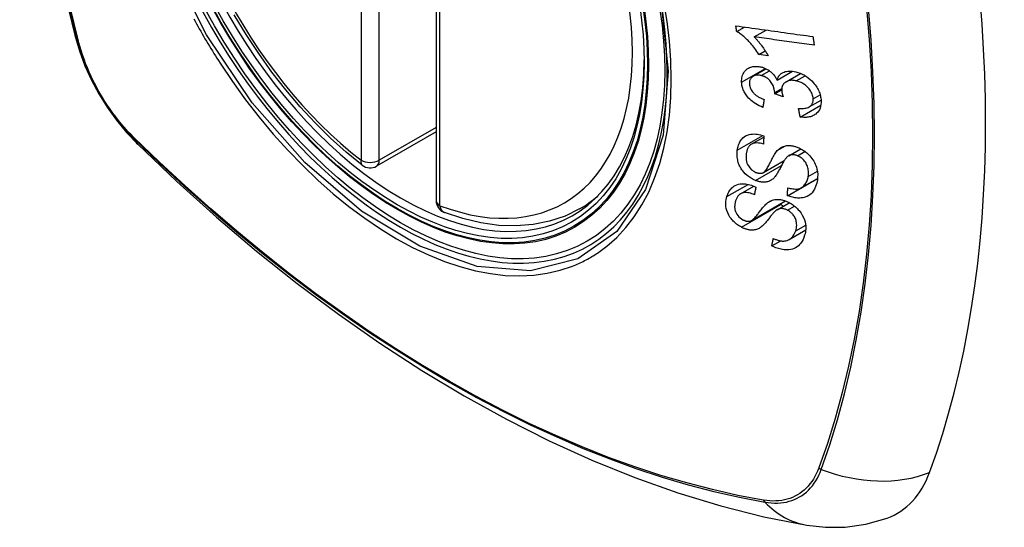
# Model space of a CAD drawing. Header units: inches. Extents: x 581 to 683, y 231 to 309.
# Tile 53 of 61: x 679.056 to 679.96, y 250.205 to 250.671. Entities that reach past the tile are written whole.
import ezdxf

# ---------------------------------------------------------------- set-up
doc = ezdxf.new("R2010")
doc.units = ezdxf.units.IN
doc.header["$MEASUREMENT"] = 0
doc.layers.add('Visible Edges(ANSI)', color=7, linetype='Continuous', lineweight=25)
doc.layers.add('Visible Tangent Edges(ANSI)', color=7, linetype='Continuous', lineweight=25)

msp = doc.modelspace()

# ---------------------------------------------------------------- linework, layer by layer
at = {"layer": 'Visible Edges(ANSI)'}
for p, q in [((679.43824, 250.99043), (679.43824, 250.50514)), ((679.71423, 250.66027), (679.72131, 250.66434)), ((679.73027, 250.65528), (679.74121, 250.66158)), ((679.73472, 250.63911), (679.74046, 250.64241)), ((679.74312, 250.63796), (679.73472, 250.63911)), ((679.72932, 250.61919), (679.74119, 250.62603)), ((679.75138, 250.61562), (679.76543, 250.62371)), ((679.75968, 250.61415), (679.77287, 250.62175)), ((679.74912, 250.60299), (679.7556, 250.60673)), ((679.75685, 250.60036), (679.74912, 250.60299)), ((679.77255, 250.58172), (679.79153, 250.59265)), ((679.78082, 250.59108), (679.79169, 250.59734)), ((679.43824, 250.56807), (679.38357, 250.53658)), ((679.72768, 250.55679), (679.73912, 250.56338)), ((679.76198, 250.5462), (679.77306, 250.55258)), ((679.73878, 250.53079), (679.75789, 250.5418)), ((679.76091, 250.50946), (679.78836, 250.52528)), ((679.77371, 250.51691), (679.78848, 250.52542)), ((679.78836, 250.52528), (679.78837, 250.52535)), ((679.78846, 250.52521), (679.78836, 250.52528)), ((679.71788, 250.51133), (679.72988, 250.51824)), ((679.57005, 250.49739), (679.58036, 250.50333)), ((679.72779, 250.48672), (679.75899, 250.50469)), ((679.75132, 250.4966), (679.76256, 250.50307)), ((679.76247, 250.46931), (679.77764, 250.47805)), ((679.74654, 250.46344), (679.75464, 250.4681))]:
    msp.add_line(p, q, dxfattribs=at)
at = {"layer": 'Visible Edges(ANSI)', "flags": 128}
for points in [[(679.10995, 251.36479), (679.09712, 251.32668), (679.08607, 251.28744), (679.07677, 251.24716), (679.06922, 251.20589), (679.06338, 251.1637), (679.05923, 251.12065), (679.05676, 251.07681), (679.05594, 251.03223), (679.05675, 250.98699), (679.05918, 250.94114), (679.0632, 250.89474), (679.06879, 250.84786), (679.07594, 250.80057), (679.08462, 250.75294), (679.09481, 250.70503), (679.10649, 250.6569)], [(679.37043, 250.53748), (679.35573, 250.54949), (679.3413, 250.56247), (679.32721, 250.57638), (679.31351, 250.59115), (679.30027, 250.60671), (679.28754, 250.62301), (679.27538, 250.63995), (679.26383, 250.65747), (679.25296, 250.67548)], [(679.7135, 250.66543), (679.71643, 250.66502), (679.71936, 250.66461), (679.7223, 250.6642), (679.72524, 250.6638), (679.72819, 250.66339), (679.73115, 250.66298), (679.7341, 250.66257), (679.73706, 250.66216), (679.74003, 250.66175), (679.74299, 250.66133), (679.74595, 250.66092), (679.74892, 250.66051), (679.75188, 250.6601), (679.75484, 250.65969), (679.7578, 250.65928), (679.76076, 250.65887), (679.76371, 250.65846), (679.76666, 250.65806), (679.7696, 250.65765), (679.77254, 250.65724), (679.77547, 250.65684), (679.77839, 250.65643), (679.78131, 250.65603), (679.78421, 250.65563)], [(679.71423, 250.66027), (679.7142, 250.66048), (679.71417, 250.6607), (679.71414, 250.66091), (679.71411, 250.66112), (679.71408, 250.66134), (679.71404, 250.66155), (679.71401, 250.66177), (679.71398, 250.66198), (679.71395, 250.6622), (679.71392, 250.66241), (679.71389, 250.66263), (679.71386, 250.66284), (679.71383, 250.66306), (679.7138, 250.66328), (679.71377, 250.66349), (679.71374, 250.66371), (679.71371, 250.66392), (679.71368, 250.66414), (679.71365, 250.66435), (679.71362, 250.66457), (679.71359, 250.66478), (679.71356, 250.665), (679.71353, 250.66521), (679.7135, 250.66543)], [(679.10649, 250.6569), (679.11073, 250.64261), (679.11587, 250.62888), (679.12186, 250.61566), (679.12866, 250.60294), (679.13628, 250.59068), (679.14473, 250.57888), (679.15406, 250.56756), (679.16433, 250.55674)], [(679.73472, 250.63911), (679.73377, 250.64059), (679.73282, 250.64201), (679.73188, 250.64336), (679.73094, 250.64465), (679.73, 250.64587), (679.72907, 250.64702), (679.72816, 250.64812), (679.72725, 250.64916), (679.72637, 250.65014), (679.7255, 250.65106), (679.72465, 250.65193), (679.72382, 250.65275), (679.72302, 250.65352), (679.72225, 250.65425), (679.7215, 250.65492), (679.72075, 250.65559), (679.71998, 250.65624), (679.71919, 250.65688), (679.71839, 250.6575), (679.71758, 250.65811), (679.71676, 250.65869), (679.71592, 250.65924), (679.71508, 250.65977), (679.71423, 250.66027)], [(679.78542, 250.64768), (679.78314, 250.648), (679.78085, 250.64831), (679.77857, 250.64863), (679.77627, 250.64894), (679.77398, 250.64926), (679.77168, 250.64958), (679.76938, 250.64989), (679.76708, 250.65021), (679.76478, 250.65053), (679.76248, 250.65084), (679.76017, 250.65116), (679.75787, 250.65148), (679.75556, 250.6518), (679.75326, 250.65211), (679.75095, 250.65243), (679.74865, 250.65275), (679.74635, 250.65307), (679.74404, 250.65338), (679.74174, 250.6537), (679.73944, 250.65402), (679.73715, 250.65433), (679.73485, 250.65465), (679.73256, 250.65497), (679.73027, 250.65528)], [(679.73027, 250.65528), (679.73076, 250.6548), (679.73124, 250.65431), (679.73172, 250.65381), (679.73219, 250.6533), (679.73266, 250.65279), (679.73312, 250.65226), (679.73357, 250.65174), (679.73402, 250.6512), (679.73446, 250.65067), (679.7349, 250.65013), (679.73533, 250.64959), (679.73575, 250.64905), (679.73616, 250.64851), (679.73657, 250.64797), (679.73703, 250.64735), (679.73757, 250.64661), (679.73818, 250.64576), (679.73885, 250.64482), (679.73955, 250.6438), (679.74027, 250.64271), (679.74101, 250.64156), (679.74174, 250.64038), (679.74245, 250.63918), (679.74312, 250.63796)], [(679.78421, 250.65563), (679.78426, 250.6553), (679.78431, 250.65496), (679.78436, 250.65463), (679.78441, 250.6543), (679.78446, 250.65397), (679.78451, 250.65364), (679.78456, 250.65331), (679.78461, 250.65298), (679.78466, 250.65265), (679.78471, 250.65231), (679.78476, 250.65198), (679.78481, 250.65165), (679.78487, 250.65132), (679.78492, 250.65099), (679.78497, 250.65066), (679.78502, 250.65033), (679.78507, 250.65), (679.78512, 250.64967), (679.78517, 250.64934), (679.78522, 250.64901), (679.78527, 250.64868), (679.78532, 250.64834), (679.78537, 250.64801), (679.78542, 250.64768)], [(679.71876, 250.61378), (679.71875, 250.61513), (679.71883, 250.61646), (679.71901, 250.61774), (679.71929, 250.61898), (679.71968, 250.62017), (679.72016, 250.62131), (679.72075, 250.6224), (679.72142, 250.62341), (679.72218, 250.62434), (679.72303, 250.62518), (679.72397, 250.62593), (679.725, 250.62658), (679.72604, 250.62709), (679.72708, 250.62749), (679.7281, 250.62778), (679.72906, 250.628), (679.72997, 250.62814), (679.73088, 250.62823), (679.7318, 250.62827), (679.73273, 250.62826), (679.73367, 250.6282), (679.73462, 250.62809), (679.73559, 250.62793), (679.73656, 250.62772)], [(679.73669, 250.61982), (679.73596, 250.61998), (679.73523, 250.6201), (679.7345, 250.62018), (679.73379, 250.62022), (679.73309, 250.62022), (679.7324, 250.62017), (679.73174, 250.62007), (679.7311, 250.61992), (679.73049, 250.61973), (679.7299, 250.61949), (679.72933, 250.6192), (679.7288, 250.61886), (679.72831, 250.61848), (679.72785, 250.61807), (679.72745, 250.61761), (679.72709, 250.61713), (679.72678, 250.6166), (679.72652, 250.61605), (679.72631, 250.61546), (679.72615, 250.61485), (679.72603, 250.61421), (679.72596, 250.61356), (679.72594, 250.61289), (679.72595, 250.61222)], [(679.73656, 250.62772), (679.73722, 250.62755), (679.73788, 250.62736), (679.73853, 250.62715), (679.73918, 250.62691), (679.73983, 250.62666), (679.74048, 250.62637), (679.74112, 250.62607), (679.74175, 250.62574), (679.74237, 250.62539), (679.74299, 250.62501), (679.74361, 250.62461), (679.74425, 250.62416), (679.74491, 250.62367), (679.74558, 250.62312), (679.74626, 250.62252), (679.74694, 250.62187), (679.74762, 250.62116), (679.74826, 250.62042), (679.74887, 250.61966), (679.74944, 250.61888), (679.74998, 250.61809), (679.75047, 250.61728), (679.75094, 250.61645), (679.75138, 250.61562)], [(679.74917, 250.60421), (679.74872, 250.60737), (679.74763, 250.61053), (679.74602, 250.61347), (679.7447, 250.61522), (679.7442, 250.61576), (679.74387, 250.61609), (679.74353, 250.6164), (679.74318, 250.6167), (679.74282, 250.61699), (679.74245, 250.61727), (679.74207, 250.61753), (679.74168, 250.61779), (679.74129, 250.61803), (679.74088, 250.61825), (679.74047, 250.61847), (679.74006, 250.61866), (679.73965, 250.61885), (679.73923, 250.61902), (679.73881, 250.61918), (679.73839, 250.61933), (679.73796, 250.61947), (679.73754, 250.6196), (679.73712, 250.61971), (679.73669, 250.61982)], [(679.75138, 250.61562), (679.75153, 250.61622), (679.75172, 250.61681), (679.75193, 250.61739), (679.75217, 250.61795), (679.75243, 250.61849), (679.75273, 250.61902), (679.75305, 250.61952), (679.75341, 250.62), (679.7538, 250.62046), (679.75421, 250.62089), (679.75465, 250.62129), (679.75512, 250.62167), (679.75562, 250.62202), (679.75618, 250.62235), (679.75687, 250.62271), (679.75773, 250.62307), (679.75875, 250.6234), (679.75995, 250.62366), (679.7613, 250.62383), (679.7627, 250.62389), (679.76412, 250.62384), (679.76557, 250.62369), (679.76704, 250.62345), (679.76852, 250.62314)], [(679.76852, 250.62314), (679.77051, 250.62259), (679.77249, 250.6219), (679.77446, 250.62106), (679.77637, 250.62006), (679.77822, 250.61892), (679.78001, 250.61764), (679.78167, 250.61626), (679.78314, 250.61488), (679.7844, 250.61355), (679.78546, 250.61233), (679.78631, 250.61125), (679.78707, 250.6102), (679.78778, 250.60913), (679.78843, 250.60804), (679.78903, 250.60693), (679.78957, 250.60581), (679.79005, 250.60467), (679.79046, 250.60353), (679.79081, 250.60239), (679.79111, 250.60125), (679.79134, 250.60011), (679.79152, 250.59898), (679.79165, 250.59785), (679.79173, 250.59673)], [(679.73822, 250.59062), (679.73658, 250.59131), (679.73495, 250.59207), (679.73335, 250.5929), (679.73177, 250.59381), (679.73024, 250.59481), (679.72875, 250.59589), (679.72738, 250.59701), (679.72619, 250.5981), (679.72516, 250.59916), (679.72428, 250.60015), (679.72353, 250.60108), (679.72286, 250.602), (679.72223, 250.60293), (679.72165, 250.60388), (679.72112, 250.60485), (679.72065, 250.60584), (679.72023, 250.60683), (679.71986, 250.60783), (679.71955, 250.60882), (679.7193, 250.60982), (679.71909, 250.61082), (679.71893, 250.61181), (679.71882, 250.6128), (679.71876, 250.61378)], [(679.72595, 250.61222), (679.72605, 250.61112), (679.72625, 250.61001), (679.72656, 250.6089), (679.727, 250.60779), (679.72755, 250.6067), (679.72817, 250.60571), (679.72878, 250.60487), (679.72936, 250.60418), (679.72987, 250.60362), (679.7304, 250.60309), (679.73096, 250.60258), (679.73154, 250.6021), (679.73213, 250.60164), (679.73275, 250.60121), (679.73337, 250.60079), (679.73402, 250.6004), (679.73467, 250.60002), (679.73533, 250.59966), (679.736, 250.59932), (679.73668, 250.599), (679.73736, 250.5987), (679.73804, 250.59841), (679.73872, 250.59814), (679.7394, 250.59788)], [(679.76899, 250.61492), (679.76819, 250.6151), (679.7674, 250.61524), (679.76662, 250.61535), (679.76584, 250.61542), (679.76507, 250.61544), (679.76431, 250.61543), (679.76356, 250.61538), (679.76283, 250.61527), (679.76213, 250.61513), (679.76146, 250.61494), (679.76081, 250.6147), (679.76018, 250.61442), (679.75959, 250.6141), (679.759, 250.61372), (679.75841, 250.61327), (679.75782, 250.61272), (679.75726, 250.61208), (679.75677, 250.61135), (679.75637, 250.61056), (679.75605, 250.60972), (679.75582, 250.60883), (679.75567, 250.60791), (679.75561, 250.60695), (679.75562, 250.60597)], [(679.78448, 250.5985), (679.78439, 250.59952), (679.78423, 250.60055), (679.78398, 250.60159), (679.78365, 250.60262), (679.78323, 250.60364), (679.78273, 250.60465), (679.78214, 250.60564), (679.7815, 250.60659), (679.78083, 250.60747), (679.78014, 250.60827), (679.77947, 250.60899), (679.77878, 250.60966), (679.77807, 250.61031), (679.77733, 250.61092), (679.77657, 250.61149), (679.77578, 250.61203), (679.77497, 250.61254), (679.77414, 250.613), (679.7733, 250.61342), (679.77245, 250.6138), (679.77159, 250.61414), (679.77073, 250.61444), (679.76986, 250.6147), (679.76899, 250.61492)], [(679.74912, 250.60299), (679.74913, 250.60304), (679.74913, 250.60309), (679.74913, 250.60314), (679.74914, 250.60319), (679.74914, 250.60324), (679.74915, 250.60329), (679.74915, 250.60335), (679.74915, 250.6034), (679.74916, 250.60345), (679.74916, 250.6035), (679.74916, 250.60355), (679.74917, 250.6036), (679.74917, 250.60365), (679.74917, 250.6037), (679.74917, 250.60375), (679.74917, 250.6038), (679.74918, 250.60385), (679.74918, 250.6039), (679.74918, 250.60395), (679.74918, 250.604), (679.74918, 250.60405), (679.74918, 250.6041), (679.74917, 250.60415), (679.74917, 250.60421)], [(679.75562, 250.60597), (679.75563, 250.60575), (679.75565, 250.60552), (679.75567, 250.6053), (679.75569, 250.60507), (679.75572, 250.60485), (679.75576, 250.60462), (679.7558, 250.60439), (679.75584, 250.60415), (679.75588, 250.60392), (679.75593, 250.60368), (679.75598, 250.60344), (679.75604, 250.60321), (679.75609, 250.60297), (679.75615, 250.60273), (679.75621, 250.60249), (679.75628, 250.60225), (679.75634, 250.60201), (679.75641, 250.60177), (679.75648, 250.60153), (679.75655, 250.60129), (679.75662, 250.60106), (679.7567, 250.60082), (679.75677, 250.60059), (679.75685, 250.60036)], [(679.7394, 250.59788), (679.73935, 250.59758), (679.7393, 250.59728), (679.73925, 250.59697), (679.7392, 250.59667), (679.73915, 250.59637), (679.73911, 250.59607), (679.73906, 250.59576), (679.73901, 250.59546), (679.73896, 250.59516), (679.73891, 250.59486), (679.73886, 250.59455), (679.73881, 250.59425), (679.73876, 250.59395), (679.73871, 250.59365), (679.73866, 250.59334), (679.73861, 250.59304), (679.73857, 250.59274), (679.73852, 250.59244), (679.73847, 250.59213), (679.73842, 250.59183), (679.73837, 250.59153), (679.73832, 250.59123), (679.73827, 250.59093), (679.73822, 250.59062)], [(679.771, 250.58963), (679.77217, 250.58958), (679.77333, 250.58956), (679.77448, 250.58959), (679.77561, 250.58966), (679.77671, 250.58979), (679.77778, 250.58998), (679.77882, 250.59024), (679.77981, 250.59059), (679.78071, 250.59102), (679.78145, 250.59149), (679.78204, 250.59196), (679.7825, 250.59241), (679.78286, 250.59282), (679.78317, 250.59324), (679.78345, 250.59368), (679.78369, 250.59414), (679.78391, 250.59463), (679.78409, 250.59513), (679.78423, 250.59565), (679.78435, 250.5962), (679.78443, 250.59676), (679.78447, 250.59733), (679.78449, 250.59791), (679.78448, 250.5985)], [(679.79173, 250.59673), (679.79174, 250.59495), (679.79161, 250.5932), (679.79131, 250.59153), (679.79083, 250.58993), (679.79017, 250.58844), (679.78937, 250.58712), (679.78852, 250.58604), (679.78766, 250.58517), (679.78686, 250.5845), (679.78612, 250.58396), (679.78534, 250.58347), (679.78452, 250.58303), (679.78367, 250.58264), (679.78278, 250.58231), (679.78186, 250.58202), (679.7809, 250.58179), (679.77992, 250.58161), (679.77891, 250.58148), (679.77789, 250.58141), (679.77685, 250.58138), (679.7758, 250.5814), (679.77473, 250.58147), (679.77364, 250.58158), (679.77255, 250.58172)], [(679.77255, 250.58172), (679.77249, 250.58205), (679.77242, 250.58238), (679.77236, 250.58271), (679.77229, 250.58304), (679.77223, 250.58337), (679.77216, 250.5837), (679.7721, 250.58403), (679.77203, 250.58436), (679.77197, 250.58469), (679.7719, 250.58502), (679.77184, 250.58535), (679.77177, 250.58568), (679.77171, 250.586), (679.77165, 250.58633), (679.77158, 250.58666), (679.77152, 250.58699), (679.77145, 250.58732), (679.77139, 250.58765), (679.77132, 250.58798), (679.77126, 250.58831), (679.7712, 250.58864), (679.77113, 250.58897), (679.77107, 250.5893), (679.771, 250.58963)], [(679.71479, 250.55131), (679.71498, 250.55248), (679.71521, 250.55362), (679.7155, 250.55475), (679.71584, 250.55584), (679.71623, 250.55691), (679.71668, 250.55794), (679.71719, 250.55894), (679.71777, 250.55989), (679.7184, 250.5608), (679.71913, 250.56169), (679.72003, 250.56262), (679.72113, 250.56353), (679.72246, 250.56439), (679.72403, 250.56513), (679.72566, 250.56565), (679.72729, 250.56598), (679.72886, 250.56613), (679.73035, 250.56617), (679.73179, 250.5661), (679.73325, 250.56594), (679.73472, 250.56568), (679.7362, 250.56534), (679.73768, 250.56491), (679.73918, 250.5644)], [(679.16433, 250.55674), (679.20015, 250.52261), (679.23652, 250.48988), (679.27341, 250.4586), (679.31076, 250.42882), (679.34854, 250.4006), (679.38668, 250.37398), (679.42515, 250.34902), (679.4639, 250.32577), (679.50288, 250.30427), (679.54205, 250.28457), (679.58138, 250.26672), (679.62081, 250.25077), (679.6603, 250.23677), (679.69981, 250.22477), (679.73929, 250.21483), (679.77868, 250.207)], [(679.73876, 250.55687), (679.7372, 250.5573), (679.73565, 250.55764), (679.73412, 250.55786), (679.73262, 250.55795), (679.73119, 250.55788), (679.72982, 250.55764), (679.72863, 250.55725), (679.72771, 250.55681), (679.72704, 250.55637), (679.72655, 250.55599), (679.72612, 250.55557), (679.72571, 250.55513), (679.72535, 250.55466), (679.72501, 250.55416), (679.72471, 250.55364), (679.72443, 250.55311), (679.72418, 250.55255), (679.72396, 250.55198), (679.72376, 250.55139), (679.72359, 250.55079), (679.72343, 250.55019), (679.7233, 250.54957), (679.72318, 250.54895), (679.72308, 250.54832)], [(679.73918, 250.5644), (679.73916, 250.56408), (679.73914, 250.56377), (679.73912, 250.56346), (679.73911, 250.56314), (679.73909, 250.56283), (679.73907, 250.56251), (679.73905, 250.5622), (679.73904, 250.56189), (679.73902, 250.56157), (679.739, 250.56126), (679.73898, 250.56094), (679.73896, 250.56063), (679.73895, 250.56032), (679.73893, 250.56), (679.73891, 250.55969), (679.7389, 250.55938), (679.73888, 250.55906), (679.73886, 250.55875), (679.73884, 250.55843), (679.73883, 250.55812), (679.73881, 250.55781), (679.73879, 250.55749), (679.73878, 250.55718), (679.73876, 250.55687)], [(679.73156, 250.5235), (679.72952, 250.52442), (679.72753, 250.52551), (679.72562, 250.52677), (679.7238, 250.52818), (679.72213, 250.5297), (679.72078, 250.53112), (679.71974, 250.53236), (679.71899, 250.53338), (679.71844, 250.5342), (679.71793, 250.53502), (679.71747, 250.53585), (679.71705, 250.53668), (679.71666, 250.53752), (679.71631, 250.53836), (679.716, 250.53921), (679.71572, 250.54007), (679.71543, 250.54106), (679.71514, 250.54222), (679.71488, 250.54354), (679.71468, 250.54502), (679.71456, 250.54663), (679.71454, 250.54822), (679.71462, 250.54978), (679.71479, 250.55131)], [(679.72308, 250.54832), (679.72302, 250.54783), (679.72296, 250.54733), (679.72291, 250.54683), (679.72287, 250.54633), (679.72285, 250.54582), (679.72283, 250.54531), (679.72283, 250.54479), (679.72284, 250.54427), (679.72286, 250.54375), (679.7229, 250.54322), (679.72295, 250.54269), (679.72302, 250.54215), (679.72311, 250.54161), (679.72323, 250.54107), (679.72336, 250.54053), (679.72351, 250.53999), (679.7237, 250.53944), (679.7239, 250.5389), (679.72423, 250.53817), (679.72502, 250.53678), (679.72633, 250.53499), (679.72796, 250.53335), (679.72984, 250.53198), (679.73188, 250.53096)], [(679.73848, 250.53064), (679.7391, 250.531), (679.73972, 250.5315), (679.74034, 250.53213), (679.74095, 250.53287), (679.74155, 250.53369), (679.74213, 250.53455), (679.74267, 250.53543), (679.74317, 250.53629), (679.74363, 250.53713), (679.74407, 250.53796), (679.7445, 250.53879), (679.74491, 250.53963), (679.74533, 250.54047), (679.74575, 250.54133), (679.74619, 250.54222), (679.74665, 250.54313), (679.74714, 250.54409), (679.74768, 250.54508), (679.74826, 250.54613), (679.74889, 250.54719), (679.74954, 250.54824), (679.75021, 250.54924), (679.75088, 250.55015), (679.75155, 250.55094)], [(679.75155, 250.55094), (679.75224, 250.55164), (679.75298, 250.55229), (679.75375, 250.5529), (679.75457, 250.55346), (679.75544, 250.55397), (679.75635, 250.55442), (679.75732, 250.5548), (679.75829, 250.5551), (679.75924, 250.55532), (679.76014, 250.55546), (679.76101, 250.55554), (679.76182, 250.55557), (679.76258, 250.55557), (679.76328, 250.55553), (679.76398, 250.55547), (679.76468, 250.55539), (679.76539, 250.55527), (679.7661, 250.55514), (679.7668, 250.55497), (679.76751, 250.55479), (679.76823, 250.55458), (679.76894, 250.55435), (679.76965, 250.55409), (679.77037, 250.55382)], [(679.77003, 250.54619), (679.76936, 250.54644), (679.7687, 250.54665), (679.76803, 250.54683), (679.76736, 250.54697), (679.7667, 250.54707), (679.76605, 250.54712), (679.76541, 250.54713), (679.76482, 250.54709), (679.76427, 250.54702), (679.76377, 250.54692), (679.7633, 250.54679), (679.76288, 250.54664), (679.76248, 250.54646), (679.76209, 250.54627), (679.76173, 250.54605), (679.76137, 250.54581), (679.76103, 250.54556), (679.7607, 250.54529), (679.76039, 250.545), (679.76009, 250.54471), (679.7598, 250.5444), (679.75952, 250.54409), (679.75926, 250.54377), (679.75901, 250.54344)], [(679.77037, 250.55382), (679.77146, 250.55336), (679.77253, 250.55286), (679.77359, 250.5523), (679.77464, 250.5517), (679.77566, 250.55105), (679.77666, 250.55036), (679.77763, 250.54962), (679.77858, 250.54885), (679.77951, 250.54803), (679.78046, 250.54712), (679.78143, 250.54611), (679.78239, 250.54501), (679.78333, 250.5438), (679.78423, 250.54252), (679.78504, 250.5412), (679.78575, 250.53987), (679.78638, 250.53852), (679.78693, 250.53715), (679.78743, 250.53568), (679.78794, 250.53382), (679.78836, 250.53159), (679.78859, 250.52908), (679.78858, 250.52659), (679.78833, 250.52419)], [(679.75901, 250.54344), (679.75868, 250.543), (679.75833, 250.54249), (679.75796, 250.54189), (679.75757, 250.54124), (679.75717, 250.54053), (679.75675, 250.53977), (679.75632, 250.53896), (679.75588, 250.53813), (679.75542, 250.53726), (679.75496, 250.53638), (679.7545, 250.53548), (679.75403, 250.53458), (679.75355, 250.53369), (679.75307, 250.5328), (679.7526, 250.53193), (679.75212, 250.53109), (679.75165, 250.53028), (679.75117, 250.52949), (679.75068, 250.52872), (679.75016, 250.52796), (679.74963, 250.52723), (679.74909, 250.52654), (679.74854, 250.52592), (679.74799, 250.52537)], [(679.77991, 250.52717), (679.78003, 250.52813), (679.78011, 250.5291), (679.78015, 250.53008), (679.78014, 250.53108), (679.78007, 250.53209), (679.77996, 250.53312), (679.77978, 250.53415), (679.77954, 250.53519), (679.77925, 250.53623), (679.77888, 250.53726), (679.77844, 250.53829), (679.77793, 250.53931), (679.77732, 250.5403), (679.77664, 250.54125), (679.77593, 250.54209), (679.77522, 250.54282), (679.77454, 250.54344), (679.77391, 250.54396), (679.7733, 250.54441), (679.77267, 250.54484), (679.77203, 250.54522), (679.77138, 250.54558), (679.77071, 250.5459), (679.77003, 250.54619)], [(679.73188, 250.53096), (679.73217, 250.53085), (679.73247, 250.53074), (679.73276, 250.53064), (679.73306, 250.53055), (679.73335, 250.53046), (679.73365, 250.53038), (679.73394, 250.53032), (679.73424, 250.53026), (679.73453, 250.53021), (679.73482, 250.53017), (679.73511, 250.53014), (679.73539, 250.53012), (679.73568, 250.53011), (679.73596, 250.53011), (679.73623, 250.53012), (679.7365, 250.53014), (679.73677, 250.53017), (679.73703, 250.53021), (679.73728, 250.53025), (679.73753, 250.53031), (679.73777, 250.53038), (679.73801, 250.53046), (679.73825, 250.53054), (679.73848, 250.53064)], [(679.70521, 250.50868), (679.70559, 250.5098), (679.70601, 250.5109), (679.7065, 250.51196), (679.70704, 250.51298), (679.70765, 250.51396), (679.70831, 250.5149), (679.70905, 250.51578), (679.70985, 250.51661), (679.71073, 250.51739), (679.71174, 250.51814), (679.71292, 250.51885), (679.71427, 250.51946), (679.71582, 250.51996), (679.71747, 250.52028), (679.7191, 250.52043), (679.72068, 250.52042), (679.72218, 250.52031), (679.72359, 250.52011), (679.72498, 250.51983), (679.72636, 250.51948), (679.72775, 250.51905), (679.72914, 250.51854), (679.73052, 250.51796), (679.7319, 250.51731)], [(679.74799, 250.52537), (679.74734, 250.5248), (679.74665, 250.52426), (679.74593, 250.52377), (679.74516, 250.52333), (679.74436, 250.52293), (679.74351, 250.5226), (679.74262, 250.52232), (679.74176, 250.52212), (679.74093, 250.52199), (679.74015, 250.52192), (679.73942, 250.52189), (679.73874, 250.52189), (679.73813, 250.52192), (679.73754, 250.52196), (679.73695, 250.52203), (679.73636, 250.52212), (679.73577, 250.52223), (679.73517, 250.52235), (679.73457, 250.5225), (679.73397, 250.52266), (679.73337, 250.52284), (679.73277, 250.52305), (679.73216, 250.52326), (679.73156, 250.5235)], [(679.78833, 250.52419), (679.78768, 250.52088), (679.78675, 250.51781), (679.78569, 250.51539), (679.7846, 250.51358), (679.78359, 250.51229), (679.78261, 250.51127), (679.78154, 250.51036), (679.78036, 250.50956), (679.77907, 250.50888), (679.77769, 250.50832), (679.77629, 250.50791), (679.77491, 250.50762), (679.77357, 250.50744), (679.7723, 250.50736), (679.77111, 250.50735), (679.77, 250.50739), (679.76888, 250.50749), (679.76776, 250.50763), (679.76663, 250.50782), (679.76549, 250.50806), (679.76435, 250.50835), (679.76321, 250.50868), (679.76206, 250.50905), (679.76091, 250.50946)], [(679.76113, 250.51686), (679.7623, 250.51653), (679.76348, 250.51623), (679.76465, 250.51599), (679.76582, 250.5158), (679.76697, 250.51567), (679.7681, 250.51561), (679.7692, 250.51563), (679.77027, 250.51573), (679.77132, 250.51594), (679.77235, 250.51626), (679.77337, 250.51672), (679.77431, 250.51728), (679.77517, 250.51793), (679.77593, 250.51862), (679.7766, 250.51935), (679.77719, 250.5201), (679.77771, 250.52087), (679.77818, 250.52168), (679.77859, 250.52252), (679.77895, 250.52339), (679.77926, 250.5243), (679.77952, 250.52524), (679.77974, 250.52619), (679.77991, 250.52717)], [(679.73045, 250.5104), (679.72926, 250.51089), (679.72807, 250.51133), (679.72687, 250.51171), (679.72568, 250.51201), (679.72449, 250.51224), (679.72334, 250.51237), (679.72221, 250.51241), (679.72113, 250.51235), (679.72009, 250.51218), (679.71917, 250.51192), (679.71839, 250.51159), (679.71771, 250.51123), (679.71714, 250.51084), (679.71662, 250.51042), (679.71614, 250.50996), (679.7157, 250.50947), (679.71529, 250.50895), (679.71492, 250.5084), (679.71458, 250.50783), (679.71426, 250.50724), (679.71398, 250.50663), (679.71372, 250.50601), (679.71349, 250.50538), (679.71327, 250.50473)], [(679.7319, 250.51731), (679.73184, 250.51703), (679.73178, 250.51674), (679.73172, 250.51645), (679.73166, 250.51616), (679.7316, 250.51587), (679.73154, 250.51558), (679.73147, 250.5153), (679.73141, 250.51501), (679.73135, 250.51472), (679.73129, 250.51443), (679.73123, 250.51414), (679.73117, 250.51386), (679.73111, 250.51357), (679.73105, 250.51328), (679.73099, 250.51299), (679.73093, 250.5127), (679.73087, 250.51242), (679.73081, 250.51213), (679.73075, 250.51184), (679.73069, 250.51155), (679.73063, 250.51126), (679.73057, 250.51098), (679.73051, 250.51069), (679.73045, 250.5104)], [(679.76091, 250.50946), (679.76091, 250.50977), (679.76092, 250.51008), (679.76093, 250.51039), (679.76094, 250.5107), (679.76095, 250.511), (679.76096, 250.51131), (679.76097, 250.51162), (679.76098, 250.51193), (679.76099, 250.51223), (679.761, 250.51254), (679.76101, 250.51285), (679.76101, 250.51316), (679.76102, 250.51347), (679.76103, 250.51377), (679.76104, 250.51408), (679.76105, 250.51439), (679.76106, 250.5147), (679.76107, 250.51501), (679.76108, 250.51532), (679.76109, 250.51562), (679.7611, 250.51593), (679.76111, 250.51624), (679.76112, 250.51655), (679.76113, 250.51686)], [(679.71853, 250.48063), (679.71764, 250.48113), (679.71676, 250.48166), (679.71589, 250.48222), (679.71505, 250.48282), (679.71421, 250.48344), (679.7134, 250.4841), (679.71262, 250.48478), (679.71186, 250.48549), (679.71113, 250.48622), (679.71043, 250.48697), (679.70976, 250.48774), (679.70903, 250.48863), (679.70808, 250.48993), (679.70703, 250.49163), (679.70601, 250.4937), (679.70523, 250.49581), (679.70472, 250.49779), (679.70442, 250.49962), (679.70427, 250.50127), (679.70425, 250.50283), (679.70434, 250.50435), (679.70453, 250.50584), (679.70483, 250.50728), (679.70521, 250.50868)], [(679.71327, 250.50473), (679.71312, 250.50423), (679.71298, 250.50373), (679.71286, 250.50321), (679.71274, 250.5027), (679.71264, 250.50217), (679.71255, 250.50164), (679.71248, 250.5011), (679.71243, 250.50056), (679.71239, 250.50001), (679.71237, 250.49945), (679.71238, 250.49888), (679.71241, 250.4983), (679.71247, 250.49772), (679.71256, 250.49713), (679.71268, 250.49653), (679.71287, 250.4958), (679.71319, 250.49489), (679.71369, 250.4938), (679.71439, 250.49257), (679.71523, 250.49136), (679.71622, 250.49022), (679.71735, 250.48916), (679.71857, 250.48825), (679.71988, 250.48746)], [(679.72658, 250.48621), (679.72725, 250.48645), (679.72794, 250.48681), (679.72865, 250.48729), (679.72937, 250.48788), (679.73009, 250.48854), (679.7308, 250.48925), (679.73148, 250.48998), (679.73212, 250.49072), (679.73272, 250.49144), (679.73329, 250.49216), (679.73384, 250.49287), (679.73438, 250.49359), (679.73493, 250.49431), (679.73548, 250.49505), (679.73605, 250.49581), (679.73664, 250.49659), (679.73728, 250.4974), (679.73796, 250.49824), (679.73869, 250.49911), (679.73947, 250.50001), (679.74029, 250.50089), (679.74111, 250.50172), (679.74193, 250.50248), (679.74273, 250.50312)], [(679.74273, 250.50312), (679.74353, 250.50366), (679.74436, 250.50416), (679.74524, 250.50462), (679.74615, 250.50503), (679.74711, 250.50538), (679.7481, 250.50566), (679.74914, 250.50588), (679.75017, 250.50603), (679.75116, 250.5061), (679.7521, 250.5061), (679.75299, 250.50606), (679.75383, 250.50598), (679.75461, 250.50587), (679.75533, 250.50574), (679.75604, 250.50559), (679.75675, 250.50541), (679.75746, 250.50521), (679.75817, 250.50498), (679.75888, 250.50473), (679.75958, 250.50446), (679.76029, 250.50417), (679.76099, 250.50385), (679.76169, 250.50351), (679.76239, 250.50316)], [(679.75482, 250.50153), (679.7548, 250.50155), (679.75478, 250.50157), (679.75476, 250.50159), (679.75474, 250.50161), (679.75472, 250.50163), (679.75469, 250.50165), (679.75467, 250.50167), (679.75465, 250.50169), (679.75463, 250.50171), (679.75461, 250.50172), (679.75459, 250.50174), (679.75457, 250.50176), (679.75455, 250.50178), (679.75453, 250.5018), (679.7545, 250.50182), (679.75448, 250.50184), (679.75446, 250.50186), (679.75444, 250.50188), (679.75442, 250.5019), (679.7544, 250.50192), (679.75438, 250.50194), (679.75436, 250.50196), (679.75434, 250.50198), (679.75432, 250.502)], [(679.75692, 250.49983), (679.75684, 250.49989), (679.75675, 250.49995), (679.75666, 250.50002), (679.75658, 250.50008), (679.75649, 250.50015), (679.7564, 250.50021), (679.75631, 250.50028), (679.75623, 250.50035), (679.75614, 250.50042), (679.75605, 250.50048), (679.75596, 250.50055), (679.75588, 250.50062), (679.75579, 250.5007), (679.7557, 250.50077), (679.75561, 250.50084), (679.75553, 250.50091), (679.75544, 250.50099), (679.75535, 250.50106), (679.75526, 250.50114), (679.75517, 250.50122), (679.75509, 250.50129), (679.755, 250.50137), (679.75491, 250.50145), (679.75482, 250.50153)], [(679.76239, 250.50316), (679.76343, 250.50259), (679.76444, 250.50198), (679.76543, 250.50133), (679.7664, 250.50064), (679.76735, 250.49991), (679.76827, 250.49914), (679.76915, 250.49834), (679.77, 250.49752), (679.77082, 250.49666), (679.7716, 250.49577), (679.7724, 250.49479), (679.77339, 250.49345), (679.77449, 250.49171), (679.77557, 250.48961), (679.77644, 250.48743), (679.77704, 250.48538), (679.77742, 250.48352), (679.77763, 250.48188), (679.77771, 250.48033), (679.77769, 250.47882), (679.77757, 250.47734), (679.77735, 250.4759), (679.77704, 250.47451), (679.77664, 250.47315)], [(679.57005, 250.49739), (679.55667, 250.49082), (679.54243, 250.48602), (679.52747, 250.483), (679.51192, 250.48177), (679.49588, 250.4823), (679.47947, 250.48456), (679.46278, 250.4885), (679.44589, 250.49408)], [(679.74932, 250.49513), (679.74892, 250.49477), (679.7485, 250.49434), (679.74804, 250.49384), (679.74755, 250.49329), (679.74704, 250.49269), (679.74651, 250.49205), (679.74596, 250.49137), (679.7454, 250.49066), (679.74482, 250.48993), (679.74422, 250.48917), (679.74362, 250.48841), (679.74302, 250.48765), (679.74241, 250.48689), (679.7418, 250.48613), (679.74119, 250.48539), (679.74058, 250.48468), (679.73998, 250.48399), (679.73939, 250.48334), (679.73878, 250.48269), (679.73815, 250.48206), (679.7375, 250.48146), (679.73685, 250.48091), (679.7362, 250.48041), (679.73556, 250.47998)], [(679.76099, 250.49613), (679.76031, 250.49646), (679.75962, 250.49677), (679.75892, 250.49704), (679.75823, 250.49726), (679.75753, 250.49744), (679.75684, 250.49757), (679.75617, 250.49766), (679.75555, 250.4977), (679.75498, 250.4977), (679.75445, 250.49766), (679.75397, 250.49759), (679.75353, 250.4975), (679.75312, 250.49739), (679.75272, 250.49725), (679.75233, 250.4971), (679.75196, 250.49693), (679.75159, 250.49675), (679.75123, 250.49655), (679.75089, 250.49634), (679.75055, 250.49611), (679.75023, 250.49588), (679.74991, 250.49563), (679.74961, 250.49538), (679.74932, 250.49513)], [(679.76845, 250.47711), (679.76881, 250.47837), (679.76908, 250.47967), (679.76926, 250.48102), (679.76933, 250.48241), (679.76928, 250.48374), (679.76915, 250.48492), (679.76896, 250.48595), (679.76874, 250.48684), (679.76847, 250.48772), (679.76813, 250.4886), (679.76772, 250.48947), (679.76724, 250.49033), (679.76669, 250.49117), (679.76612, 250.49192), (679.76556, 250.49257), (679.76503, 250.49314), (679.76455, 250.4936), (679.76408, 250.49402), (679.7636, 250.49443), (679.7631, 250.49481), (679.76259, 250.49517), (679.76207, 250.49551), (679.76153, 250.49583), (679.76099, 250.49613)], [(679.71988, 250.48746), (679.72017, 250.48731), (679.72046, 250.48717), (679.72075, 250.48704), (679.72104, 250.48691), (679.72133, 250.48679), (679.72162, 250.48667), (679.72191, 250.48657), (679.7222, 250.48647), (679.72249, 250.48638), (679.72278, 250.4863), (679.72307, 250.48623), (679.72336, 250.48617), (679.72365, 250.48612), (679.72394, 250.48608), (679.72422, 250.48605), (679.7245, 250.48603), (679.72477, 250.48602), (679.72504, 250.48602), (679.72531, 250.48603), (679.72557, 250.48605), (679.72583, 250.48608), (679.72608, 250.48611), (679.72633, 250.48616), (679.72658, 250.48621)], [(679.73556, 250.47998), (679.73482, 250.47955), (679.73405, 250.47915), (679.73324, 250.4788), (679.7324, 250.4785), (679.73153, 250.47826), (679.73062, 250.47807), (679.72968, 250.47794), (679.72878, 250.47788), (679.72792, 250.47788), (679.72711, 250.47792), (679.72636, 250.478), (679.72568, 250.4781), (679.72506, 250.47821), (679.72446, 250.47834), (679.72386, 250.47849), (679.72327, 250.47866), (679.72267, 250.47884), (679.72208, 250.47904), (679.72149, 250.47927), (679.72089, 250.47951), (679.7203, 250.47976), (679.71971, 250.48004), (679.71912, 250.48033), (679.71853, 250.48063)], [(679.7478, 250.47023), (679.74849, 250.46994), (679.74919, 250.46967), (679.74988, 250.4694), (679.75057, 250.46916), (679.75127, 250.46893), (679.75196, 250.46872), (679.75265, 250.46853), (679.75334, 250.46836), (679.75403, 250.46821), (679.75471, 250.46809), (679.75539, 250.46799), (679.75606, 250.46792), (679.75673, 250.46789), (679.75748, 250.46789), (679.75839, 250.46795), (679.75943, 250.46812), (679.76059, 250.46845), (679.76183, 250.46897), (679.76315, 250.46973), (679.76447, 250.47075), (679.76575, 250.47207), (679.76685, 250.4736), (679.76775, 250.47529), (679.76845, 250.47711)], [(679.77664, 250.47315), (679.77597, 250.47126), (679.77517, 250.46942), (679.77425, 250.46767), (679.77319, 250.46602), (679.77204, 250.46458), (679.77085, 250.4634), (679.76964, 250.46244), (679.76834, 250.46162), (679.76694, 250.46094), (679.76543, 250.4604), (679.76382, 250.46002), (679.7622, 250.45979), (679.76063, 250.45972), (679.75912, 250.45975), (679.7577, 250.45987), (679.7564, 250.46005), (679.75517, 250.46029), (679.75393, 250.46058), (679.7527, 250.46092), (679.75147, 250.46132), (679.75023, 250.46178), (679.749, 250.46228), (679.74777, 250.46284), (679.74654, 250.46344)], [(679.74654, 250.46344), (679.7466, 250.46372), (679.74665, 250.464), (679.7467, 250.46428), (679.74675, 250.46457), (679.7468, 250.46485), (679.74686, 250.46513), (679.74691, 250.46542), (679.74696, 250.4657), (679.74701, 250.46598), (679.74707, 250.46626), (679.74712, 250.46655), (679.74717, 250.46683), (679.74722, 250.46711), (679.74728, 250.4674), (679.74733, 250.46768), (679.74738, 250.46796), (679.74743, 250.46825), (679.74749, 250.46853), (679.74754, 250.46881), (679.74759, 250.4691), (679.74765, 250.46938), (679.7477, 250.46966), (679.74775, 250.46995), (679.7478, 250.47023)], [(679.77868, 250.207), (679.79563, 250.20508), (679.81383, 250.20523), (679.83293, 250.2079), (679.8523, 250.21347)]]:
    msp.add_lwpolyline(points, dxfattribs=at)
at = {"layer": 'Visible Edges(ANSI)'}
for centre, start, end in [((679.37767, 250.54682), 232.21581, 299.93599), ((679.45005, 250.50514), 180, 249.36936)]:
    msp.add_arc(centre, 0.01181, start, end, dxfattribs=at)
msp.add_ellipse((679.40307, 250.76241), major_axis=(-0.15963, 0.2772), ratio=0.578093, dxfattribs=at)
for centre, major_axis, start_param, end_param in [((679.40655, 250.76442), (0.15718, -0.27294), 2.362013, 7.062765), ((679.02412, 251.10528), (-0.64835, 1.12588), 3.592663, 4.265186), ((679.77309, 250.3713), (0.08841, -0.15353), 6.184194, 6.734256)]:
    msp.add_ellipse(centre, major_axis=major_axis, ratio=0.578093, start_param=start_param, end_param=end_param, dxfattribs=at)
at = {"layer": 'Visible Tangent Edges(ANSI)'}
for p, q in [((679.36932, 251.02731), (679.36932, 250.54201)), ((679.38602, 250.54201), (679.38602, 251.02731)), ((679.4417, 250.50033), (679.4417, 250.98562)), ((679.11002, 250.65079), (679.1099, 250.65125)), ((679.71876, 250.61378), (679.74056, 250.62634)), ((679.73669, 250.61982), (679.74424, 250.62417)), ((679.76899, 250.61492), (679.77714, 250.61961)), ((679.74917, 250.60421), (679.75568, 250.60795)), ((679.78448, 250.5985), (679.79087, 250.60219)), ((679.43824, 250.57208), (679.38602, 250.54201)), ((679.71479, 250.55131), (679.73814, 250.56476)), ((679.16108, 250.56259), (679.16075, 250.56292)), ((679.75155, 250.55094), (679.7591, 250.55529)), ((679.77003, 250.54619), (679.77693, 250.55016)), ((679.73156, 250.5235), (679.75532, 250.53718)), ((679.77991, 250.52717), (679.7883, 250.532)), ((679.70521, 250.50868), (679.72469, 250.5199)), ((679.71853, 250.48063), (679.75482, 250.50153)), ((679.74273, 250.50312), (679.74572, 250.50484)), ((679.76099, 250.49613), (679.76744, 250.49984)), ((679.76845, 250.47711), (679.77758, 250.48236)), ((679.78974, 250.25975), (679.78962, 250.25943)), ((679.73889, 250.22999), (679.73856, 250.23005))]:
    msp.add_line(p, q, dxfattribs=at)
at = {"layer": 'Visible Tangent Edges(ANSI)', "flags": 128}
for points in [[(679.06859, 251.1508), (679.0655, 251.12425), (679.06311, 251.09723), (679.0614, 251.0698), (679.06039, 251.04198), (679.06006, 251.01378), (679.06042, 250.98519), (679.06146, 250.95622), (679.06319, 250.9269), (679.06561, 250.89725), (679.0687, 250.86731), (679.07247, 250.83712), (679.07691, 250.80668), (679.08203, 250.776), (679.08781, 250.74512), (679.09425, 250.71406), (679.10136, 250.68284), (679.10911, 250.65148)], [(679.1099, 250.65125), (679.10213, 250.68253), (679.09501, 250.71368), (679.08855, 250.74468), (679.08275, 250.7755), (679.07761, 250.80612), (679.07315, 250.8365), (679.06937, 250.86664), (679.06626, 250.89652), (679.06384, 250.92612), (679.0621, 250.95538), (679.06105, 250.98429), (679.06069, 251.01281), (679.06102, 251.04094), (679.06204, 251.06868), (679.06375, 251.09602), (679.06616, 251.12294), (679.06926, 251.14939)], [(679.64474, 250.68924), (679.65145, 250.6239), (679.64669, 250.56501), (679.63057, 250.5151), (679.60406, 250.47665), (679.56835, 250.45146), (679.52505, 250.44061), (679.47593, 250.44454), (679.42337, 250.46306), (679.36978, 250.49537), (679.31774, 250.53991), (679.26953, 250.59476), (679.22758, 250.65711), (679.19388, 250.72422)], [(679.5951, 250.46318), (679.60417, 250.47121), (679.61256, 250.48021), (679.62025, 250.49015), (679.62721, 250.50106), (679.63344, 250.51289), (679.63889, 250.52557), (679.64356, 250.53903), (679.6474, 250.55321), (679.65039, 250.56805), (679.65252, 250.58354), (679.6538, 250.59969), (679.65423, 250.61643), (679.65381, 250.63367), (679.65253, 250.65133), (679.65038, 250.66932), (679.64739, 250.68762)], [(679.83341, 250.68217), (679.83584, 250.65258), (679.83758, 250.62331), (679.83864, 250.59441), (679.839, 250.56589), (679.83867, 250.53776), (679.83765, 250.51002), (679.83593, 250.48267), (679.83352, 250.45575), (679.83042, 250.4293), (679.82662, 250.40334), (679.82214, 250.37792), (679.81698, 250.35306), (679.81115, 250.32878), (679.80466, 250.30512), (679.79752, 250.28211), (679.78974, 250.25975)], [(679.79192, 250.25828), (679.79965, 250.28075), (679.80674, 250.30387), (679.81317, 250.32764), (679.81894, 250.35201), (679.82405, 250.37698), (679.82848, 250.4025), (679.83223, 250.42854), (679.83529, 250.45508), (679.83767, 250.48209), (679.83936, 250.50951), (679.84036, 250.53732), (679.84069, 250.56553), (679.84033, 250.59411), (679.8393, 250.62309), (679.83758, 250.65242), (679.83518, 250.68208)], [(679.21571, 250.67194), (679.21697, 250.66964), (679.21824, 250.66733), (679.21952, 250.66504), (679.22081, 250.66275), (679.22211, 250.66046), (679.22342, 250.65818), (679.22474, 250.6559), (679.22607, 250.65363), (679.22741, 250.65137), (679.22876, 250.64911), (679.23012, 250.64686), (679.23149, 250.64461), (679.23286, 250.64237), (679.23425, 250.64014), (679.23565, 250.63791), (679.23705, 250.63569), (679.23847, 250.63348), (679.23989, 250.63127)], [(679.10911, 250.65148), (679.11021, 250.64743), (679.11141, 250.64337), (679.11272, 250.6393), (679.11414, 250.63522), (679.11567, 250.63115), (679.1173, 250.62708), (679.11903, 250.62303), (679.12085, 250.619), (679.12277, 250.615), (679.12479, 250.61102), (679.12689, 250.60709), (679.12908, 250.6032), (679.13136, 250.59935), (679.13371, 250.59557), (679.13615, 250.59184), (679.13865, 250.58817), (679.14123, 250.58458), (679.14387, 250.58106), (679.14658, 250.57762), (679.14934, 250.57426), (679.15216, 250.571), (679.15503, 250.56783), (679.15794, 250.56476), (679.1609, 250.56179)], [(679.16075, 250.56292), (679.15785, 250.56585), (679.155, 250.56887), (679.1522, 250.57199), (679.14944, 250.5752), (679.14675, 250.5785), (679.1441, 250.58187), (679.14152, 250.58532), (679.13901, 250.58884), (679.13656, 250.59242), (679.13418, 250.59607), (679.13188, 250.59978), (679.12966, 250.60353), (679.12751, 250.60734), (679.12546, 250.61119), (679.12348, 250.61507), (679.1216, 250.61898), (679.11981, 250.62292), (679.11811, 250.62688), (679.11651, 250.63086), (679.115, 250.63485), (679.1136, 250.63884), (679.1123, 250.64283), (679.11111, 250.64682), (679.11002, 250.65079)], [(679.23989, 250.63127), (679.25137, 250.61422), (679.26338, 250.59763), (679.27587, 250.58158), (679.2888, 250.56611), (679.30211, 250.55129), (679.31576, 250.53718), (679.3297, 250.52384), (679.34387, 250.51131), (679.35823, 250.49964), (679.37273, 250.48884), (679.38734, 250.47896), (679.40201, 250.47002), (679.4167, 250.46206), (679.43132, 250.45514), (679.44582, 250.44925), (679.46016, 250.44443), (679.4743, 250.44067), (679.48818, 250.43799), (679.50177, 250.4364), (679.51502, 250.43591), (679.52787, 250.43653), (679.54026, 250.43824), (679.55217, 250.44103), (679.56357, 250.44488)], [(679.1609, 250.56179), (679.18418, 250.53941), (679.20771, 250.51762), (679.23147, 250.49646), (679.25543, 250.47595), (679.27956, 250.45611), (679.30384, 250.43698), (679.32823, 250.41857), (679.35272, 250.40091), (679.37726, 250.38401), (679.40182, 250.36789), (679.42638, 250.35258), (679.45093, 250.33806), (679.47548, 250.32434), (679.50002, 250.31141), (679.52454, 250.29929), (679.549, 250.288), (679.57337, 250.27754), (679.59763, 250.26792), (679.62178, 250.25915), (679.64579, 250.25124), (679.66965, 250.24418), (679.69334, 250.23799), (679.71684, 250.23267), (679.74014, 250.22823)], [(679.73856, 250.23005), (679.71537, 250.23441), (679.69198, 250.23965), (679.66839, 250.24577), (679.64463, 250.25274), (679.62071, 250.26058), (679.59665, 250.26928), (679.57248, 250.27883), (679.54819, 250.28923), (679.5238, 250.30047), (679.49936, 250.31253), (679.47488, 250.32541), (679.4504, 250.3391), (679.4259, 250.35358), (679.4014, 250.36887), (679.3769, 250.38496), (679.35241, 250.40184), (679.32799, 250.41949), (679.30365, 250.43789), (679.27943, 250.45701), (679.25535, 250.47683), (679.23145, 250.49732), (679.20776, 250.51847), (679.1843, 250.54023), (679.16108, 250.56259)], [(679.56357, 250.44488), (679.56499, 250.44545), (679.5664, 250.44603), (679.5678, 250.44664), (679.56919, 250.44726), (679.57057, 250.44789), (679.57194, 250.44855), (679.57331, 250.44922), (679.57466, 250.4499), (679.57601, 250.45061), (679.57735, 250.45133), (679.57868, 250.45207), (679.58, 250.45282), (679.58131, 250.45359), (679.58261, 250.45438), (679.5839, 250.45519), (679.58518, 250.45601), (679.58646, 250.45684), (679.58772, 250.4577), (679.58897, 250.45857), (679.59022, 250.45946), (679.59145, 250.46036), (679.59268, 250.46128), (679.59389, 250.46222), (679.5951, 250.46318)], [(679.78962, 250.25943), (679.78853, 250.25671), (679.78734, 250.25411), (679.78603, 250.25161), (679.78463, 250.24924), (679.78313, 250.24698), (679.78153, 250.24485), (679.77983, 250.24284), (679.77804, 250.24096), (679.77616, 250.23922), (679.77419, 250.23761), (679.77213, 250.23613), (679.76999, 250.23479), (679.76776, 250.2336), (679.76546, 250.23254), (679.76308, 250.23163), (679.76064, 250.23086), (679.75812, 250.23024), (679.75554, 250.22976), (679.7529, 250.22943), (679.7502, 250.22925), (679.74744, 250.22921), (679.74464, 250.22933), (679.74178, 250.22958), (679.73889, 250.22999)], [(679.74014, 250.22823), (679.74311, 250.22778), (679.74604, 250.22748), (679.74892, 250.22734), (679.75175, 250.22735), (679.75453, 250.22752), (679.75724, 250.22784), (679.75989, 250.22831), (679.76247, 250.22894), (679.76498, 250.22971), (679.76742, 250.23064), (679.76977, 250.23172), (679.77205, 250.23294), (679.77424, 250.23431), (679.77634, 250.23582), (679.77835, 250.23747), (679.78027, 250.23927), (679.78209, 250.2412), (679.78381, 250.24327), (679.78543, 250.24546), (679.78694, 250.24778), (679.78835, 250.25023), (679.78966, 250.2528), (679.79085, 250.25548), (679.79192, 250.25828)]]:
    msp.add_lwpolyline(points, dxfattribs=at)
at = {"layer": 'Visible Tangent Edges(ANSI)'}
for centre, major_axis, ratio, start_param, end_param in [((679.40556, 250.76385), (-0.17285, 0.30015), 0.578093, 5.049711, 10.658253), ((679.40551, 250.76382), (-0.1503, 0.261), 0.578093, 5.670484, 8.47055), ((679.40551, 250.76382), (0.1503, -0.261), 0.578093, 5.670484, 8.47055), ((679.22087, 250.68636), (-0.11438, -0.02945), 0.352863, 0, 0.142152), ((679.11843, 250.65439), (-0.00953, -0.00245), 0.357658, 0.142431, 0.406138), ((679.16807, 250.5684), (-0.00688, -0.00704), 0.360494, 5.876137, 6.139844), ((679.247, 250.64109), (-0.08267, -0.08436), 0.355706, 6.140128, 6.283185), ((679.37767, 250.54682), (-0.00724, -0.00933), 0.471826, 5.568124, 6.283185), ((679.37767, 250.54682), (0.01181, 0), 0.575862, 3.926991, 5.497787), ((679.37767, 250.54682), (0.00589, -0.01024), 0.578093, 0, 0.787332), ((679.45005, 250.50514), (-0.01181, 0), 0.575862, 0, 0.785398), ((679.41386, 250.76863), (0.15619, -0.27123), 0.578093, 0, 0.112305), ((679.45005, 250.50514), (-0.00416, -0.01105), 0.667544, 5.394234, 6.283185), ((679.79466, 250.26497), (-0.00927, 0.00331), 0.734251, 1.273722, 1.537429), ((679.8248, 250.33857), (-0.11091, 0.0406), 0.734358, 1.543031, 2.451391), ((679.74502, 250.23616), (0.0017, 0.00969), 0.732637, 2.381624, 2.645331), ((679.79867, 250.32341), (-0.01999, -0.11641), 0.735728, 5.784249, 6.283185)]:
    msp.add_ellipse(centre, major_axis=major_axis, ratio=ratio, start_param=start_param, end_param=end_param, dxfattribs=at)
for centre, major_axis in [((679.40615, 250.76419), (0.17078, -0.29656)), ((679.40318, 250.76247), (-0.16238, 0.28198)), ((679.40307, 250.76241), (0.16178, -0.28094))]:
    msp.add_ellipse(centre, major_axis=major_axis, ratio=0.578093, dxfattribs=at)

doc.saveas('drawing.dxf')
